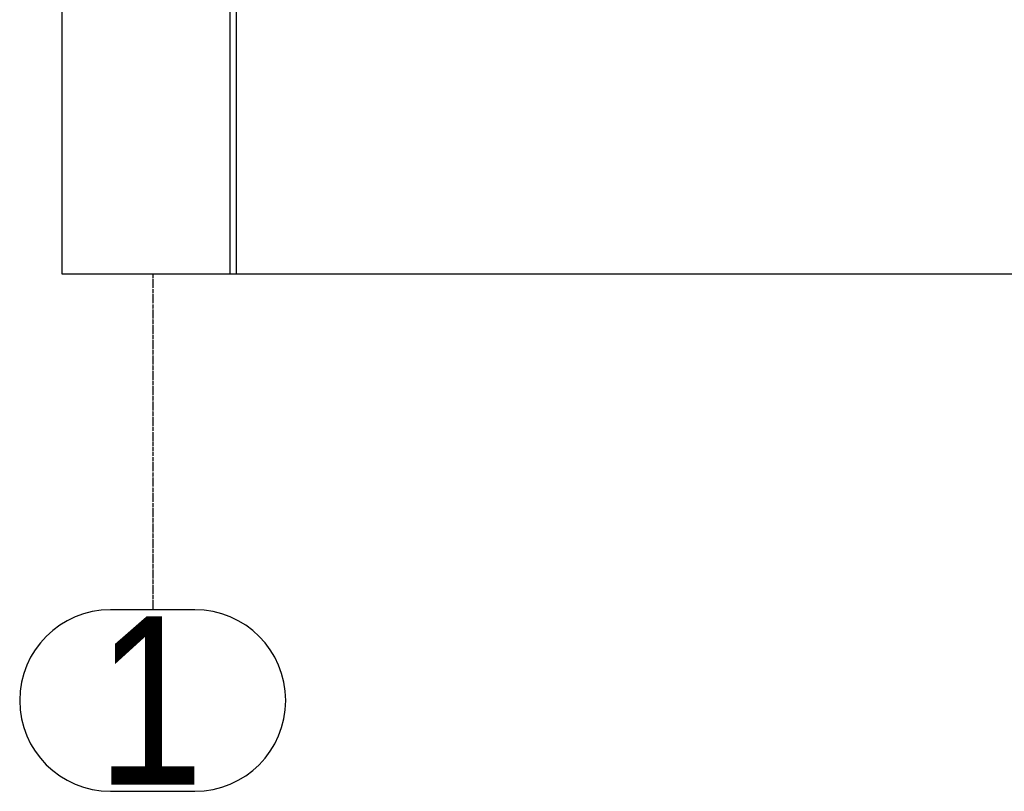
# Model space of a CAD drawing. Header units: millimetres. Extents: x -484 to 16958, y -454 to 3567.
# Tile 1 of 26: x 2 to 1467, y -454 to 693. Entities that reach past the tile are written whole.
import ezdxf

# ---------------------------------------------------------------- set-up
doc = ezdxf.new("R2010")
doc.units = ezdxf.units.MM
doc.linetypes.add('ACAD_ISO04W100', pattern=[30, 24, -3, 0, -3])
doc.layers.add('AS_Sciany betonowe', color=252, linetype='Continuous')
doc.layers.add('AS_Siatki', color=72, linetype='Continuous')
doc.styles.add('Arial Narrow', font='ARIALN.TTF', dxfattribs={"height": 5})

msp = doc.modelspace()

# ---------------------------------------------------------------- linework, layer by layer
at = {"layer": 'AS_Sciany betonowe', "color": 145, "linetype": 'Continuous', "ltscale": 0.25}
for p, q in [((65.1, 1185.6), (65.1, 315.6)), ((315.1, 1185.6), (315.1, 315.6)), ((325.1, 315.6), (325.1, 1185.6)), ((65.1, 315.6), (315.1, 315.6)), ((315.1, 315.6), (325.1, 315.6)), ((325.1, 315.6), (2075.1, 315.6))]:
    msp.add_line(p, q, dxfattribs=at)
at = {"layer": 'AS_Siatki', "color": 20, "linetype": 'ACAD_ISO04W100', "ltscale": 0.25}
for p, q in [((200.4, 315.6), (200.4, 65.6)), ((200.4, 65.6), (200.4, 65.7)), ((200.4, 65.7), (200.4, -184.3))]:
    msp.add_line(p, q, dxfattribs=at)
at = {"layer": 'AS_Siatki', "color": 20, "linetype": 'Continuous', "ltscale": 0.25}
for p, q in [((263.3, -184.3), (137.5, -184.3)), ((137.5, -454.3), (263.3, -454.3))]:
    msp.add_line(p, q, dxfattribs=at)
for centre, start, end in [((137.5, -319.3), 90, 270), ((263.3, -319.3), 270, 90)]:
    msp.add_arc(centre, 135, start, end, dxfattribs=at)

# ---------------------------------------------------------------- texts
at = {"layer": 'AS_Siatki', "color": 20, "style": 'Arial Narrow'}
msp.add_text('1', height=250, dxfattribs=at).set_placement((116.8, -444.3))

doc.saveas('drawing.dxf')
